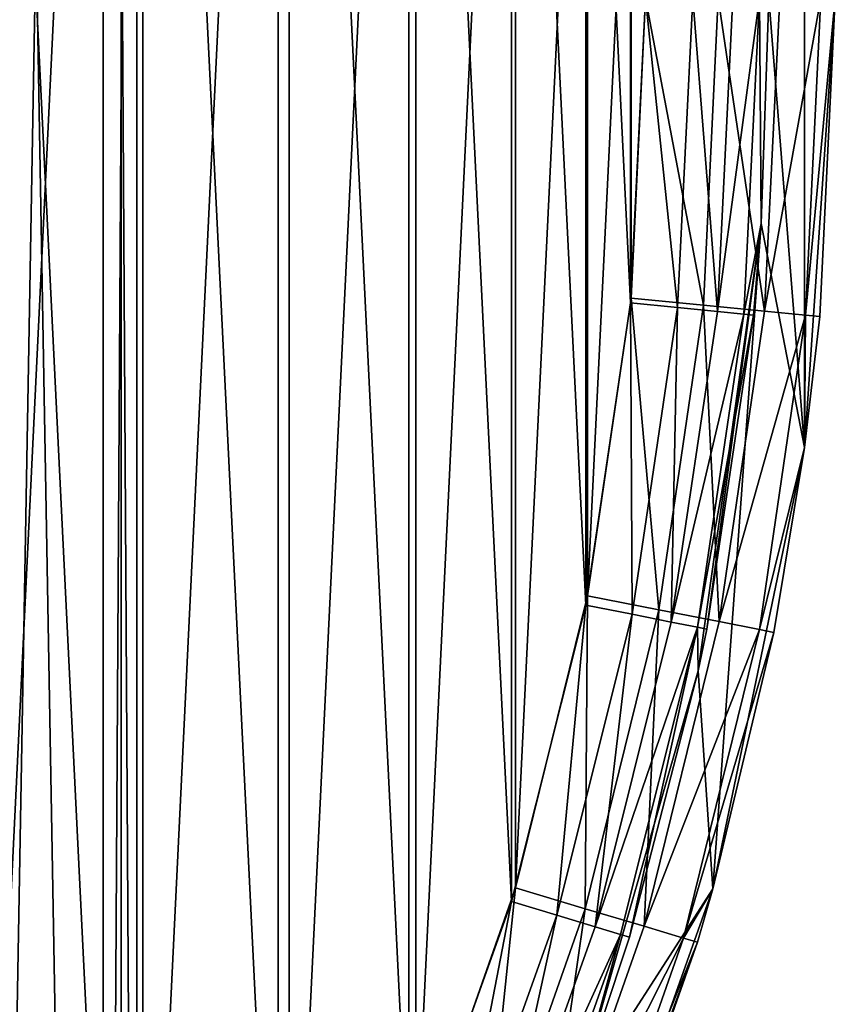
# Model space of a CAD drawing. Extents: x -35 to 35, y -56 to 57.
# Tile 29 of 85: x 26 to 35, y -11 to 0. Entities that reach past the tile are written whole.
import ezdxf

# ---------------------------------------------------------------- set-up
doc = ezdxf.new("R2010")
doc.units = 0
doc.header["$LTSCALE"] = 25.4
doc.layers.get('0').update_dxf_attribs({"color": 13, "linetype": 'CONTINUOUS'})

# ---------------------------------------------------------------- blocks, each defined once
blk = doc.blocks.new('MONO-I-7807_STL')
at = {"color": 250}
mesh = blk.add_polyface(dxfattribs=at)
corners = [(25.842, -29.429, 15.091), (27.082, 40.864, 93.228), (27.082, -32.731, 18.336), (25.842, 44.167, 89.982)]
mesh.append_faces([[corners[k] for k in face] for face in [(0, 1, 2), (1, 0, 3)]], dxfattribs={"vtx0": -1, "color": 250})
mesh = blk.add_polyface(dxfattribs=at)
corners = [(27.082, -32.731, 18.336), (27.5, 37.458, 96.575), (27.5, -36.137, 21.683), (27.082, 40.864, 93.228)]
mesh.append_faces([[corners[k] for k in face] for face in [(0, 1, 2), (1, 0, 3)]], dxfattribs={"vtx0": -1, "color": 250})
mesh = blk.add_polyface(dxfattribs=at)
corners = [(27.5, -36.137, 21.683), (27.082, 34.052, 99.922), (27.082, -39.543, 25.031), (27.5, 37.458, 96.575)]
mesh.append_faces([[corners[k] for k in face] for face in [(0, 1, 2), (1, 0, 3)]], dxfattribs={"vtx0": -1, "color": 250})
mesh = blk.add_polyface(dxfattribs=at)
corners = [(-34.476, -4.739, 135.399), (-34.476, 4.739, 135.399), (-34.8, 0, 135.399), (-33.51, -9.389, 135.399), (-34.1, 0, 135.399), (-33.768, -4.746, 135.399), (-32.779, -9.399, 135.399), (-31.919, -13.864, 135.399), (-31.152, -13.87, 135.399), (-29.734, -18.082, 135.399), (-28.918, -18.07, 135.399), (-26.995, -21.962, 135.399), (-26.122, -21.919, 135.399), (-23.753, -25.433, 135.399), (-22.817, -25.341, 135.399), (-20.068, -28.431, 135.399), (-19.068, -28.27, 135.399), (-16.01, -30.898, 135.399), (-14.948, -30.649, 135.399), (-11.654, -32.791, 135.399), (-10.537, -32.431, 135.399), (-7.08, -34.072, 135.399), (-5.921, -33.582, 135.399), (-2.375, -34.719, 135.399), (-1.19, -34.079, 135.399), (2.375, -34.719, 135.399), (3.564, -33.913, 135.399), (7.08, -34.072, 135.399), (8.25, -33.087, 135.399), (11.654, -32.791, 135.399), (12.774, -31.617, 135.399), (16.01, -30.898, 135.399), (17.05, -29.531, 135.399), (20.068, -28.431, 135.399), (20.994, -26.871, 135.399), (23.753, -25.433, 135.399), (24.529, -23.688, 135.399), (26.995, -21.962, 135.399), (27.587, -20.043, 135.399), (29.734, -18.082, 135.399), (30.109, -16.009, 135.399), (31.919, -13.864, 135.399), (32.044, -11.663, 135.399), (33.51, -9.389, 135.399), (33.355, -7.09, 135.399), (34.017, -2.379, 135.399), (34.476, -4.739, 135.399), (34.1, 0, 135.399), (-33.51, 9.389, 135.399), (-33.768, 4.746, 135.399), (-32.779, 9.399, 135.399), (-31.919, 13.864, 135.399), (-31.152, 13.87, 135.399), (-29.734, 18.082, 135.399), (-28.918, 18.07, 135.399), (-26.995, 21.962, 135.399), (-26.122, 21.919, 135.399), (-23.753, 25.433, 135.399), (-22.817, 25.341, 135.399), (-20.068, 28.431, 135.399), (-19.068, 28.27, 135.399), (-16.01, 30.898, 135.399), (-14.948, 30.649, 135.399), (-11.654, 32.791, 135.399), (-10.537, 32.431, 135.399), (-7.08, 34.072, 135.399), (-5.921, 33.582, 135.399), (-2.375, 34.719, 135.399), (-1.19, 34.079, 135.399), (2.375, 34.719, 135.399), (3.564, 33.913, 135.399), (7.08, 34.072, 135.399), (8.25, 33.087, 135.399), (11.654, 32.791, 135.399), (12.774, 31.617, 135.399), (16.01, 30.898, 135.399), (17.05, 29.531, 135.399), (20.068, 28.431, 135.399), (20.994, 26.871, 135.399), (23.753, 25.433, 135.399), (24.529, 23.688, 135.399), (26.995, 21.962, 135.399), (27.587, 20.043, 135.399), (29.734, 18.082, 135.399), (30.109, 16.009, 135.399), (31.919, 13.864, 135.399), (32.044, 11.663, 135.399), (33.51, 9.389, 135.399), (33.355, 7.09, 135.399), (34.017, 2.379, 135.399), (34.476, 4.739, 135.399), (34.8, 0, 135.399)]
mesh.append_faces([[corners[k] for k in face] for face in [(0, 1, 2), (90, 46, 91)]], dxfattribs={"vtx0": -1, "color": 250})
mesh.append_faces([[corners[k] for k in face] for face in [(4, 3, 5), (5, 3, 6), (6, 7, 8), (8, 9, 10), (10, 11, 12), (12, 13, 14), (14, 15, 16), (16, 17, 18), (18, 19, 20), (20, 21, 22), (22, 23, 24), (24, 25, 26), (26, 27, 28), (28, 29, 30), (30, 31, 32), (32, 33, 34), (34, 35, 36), (36, 37, 38), (38, 39, 40), (40, 41, 42), (42, 43, 44), (44, 43, 45), (45, 46, 47), (48, 50, 51), (51, 52, 53), (53, 54, 55), (55, 56, 57), (57, 58, 59), (59, 60, 61), (61, 62, 63), (63, 64, 65), (65, 66, 67), (67, 68, 69), (69, 70, 71), (71, 72, 73), (73, 74, 75), (75, 76, 77), (77, 78, 79), (79, 80, 81), (81, 82, 83), (83, 84, 85), (85, 86, 87), (87, 89, 90)]], dxfattribs={"vtx0": -1, "vtx1": -1, "color": 250})
mesh.append_faces([[corners[k] for k in face] for face in [(1, 3, 4), (90, 47, 46)]], dxfattribs={"vtx0": -1, "vtx1": -1, "vtx2": -1, "color": 250})
mesh.append_faces([[corners[k] for k in face] for face in [(1, 0, 3), (6, 3, 7), (8, 7, 9), (10, 9, 11), (12, 11, 13), (14, 13, 15), (16, 15, 17), (18, 17, 19), (20, 19, 21), (22, 21, 23), (24, 23, 25), (26, 25, 27), (28, 27, 29), (30, 29, 31), (32, 31, 33), (34, 33, 35), (36, 35, 37), (38, 37, 39), (40, 39, 41), (42, 41, 43), (45, 43, 46), (4, 48, 1), (48, 4, 49), (48, 49, 50), (51, 50, 52), (53, 52, 54), (55, 54, 56), (57, 56, 58), (59, 58, 60), (61, 60, 62), (63, 62, 64), (65, 64, 66), (67, 66, 68), (69, 68, 70), (71, 70, 72), (73, 72, 74), (75, 74, 76), (77, 76, 78), (79, 78, 80), (81, 80, 82), (83, 82, 84), (85, 84, 86), (87, 86, 88), (87, 88, 89), (90, 89, 47)]], dxfattribs={"vtx0": -1, "vtx2": -1, "color": 250})
mesh = blk.add_polyface(dxfattribs=at)
corners = [(27.082, -39.543, 25.031), (25.842, 30.75, 103.167), (25.842, -42.846, 28.276), (27.082, 34.052, 99.922)]
mesh.append_faces([[corners[k] for k in face] for face in [(0, 1, 2), (1, 0, 3)]], dxfattribs={"vtx0": -1, "color": 250})
mesh = blk.add_polyface(dxfattribs=at)
corners = [(-32.642, -3.215, 117.099), (-32.642, 3.215, 117.099), (-32.8, 0, 117.099), (-32.17, -6.399, 117.099), (-32.17, 6.399, 117.099), (-31.388, -9.521, 117.099), (-31.388, 9.521, 117.099), (-30.303, -12.552, 117.099), (-30.303, 12.552, 117.099), (-28.927, -15.462, 117.099), (-28.927, 15.462, 117.099), (-27.272, -18.223, 117.099), (-27.272, 18.223, 117.099), (-25.355, -20.808, 117.099), (-25.355, 20.808, 117.099), (-23.193, -23.193, 117.099), (-23.193, 23.193, 117.099), (-20.808, -25.355, 117.099), (-20.808, 25.355, 117.099), (-18.223, -27.272, 117.099), (-18.223, 27.272, 117.099), (-15.462, -28.927, 117.099), (-15.462, 28.927, 117.099), (-12.552, -30.303, 117.099), (-12.552, 30.303, 117.099), (-9.521, -31.388, 117.099), (-11.25, 19, 117.099), (-10.923, 16.308, 117.099), (-9.961, 13.772, 117.099), (-8.421, 11.54, 117.099), (-6.399, -32.17, 117.099), (-6.391, 9.741, 117.099), (-3.215, -32.642, 117.099), (-3.989, 8.481, 117.099), (-1.356, 7.832, 117.099), (0, -32.8, 117.099), (1.356, 7.832, 117.099), (3.215, -32.642, 117.099), (3.989, 8.481, 117.099), (6.399, -32.17, 117.099), (6.391, 9.741, 117.099), (8.421, 11.54, 117.099), (9.521, -31.388, 117.099), (9.961, 13.772, 117.099), (12.552, -30.303, 117.099), (10.923, 16.308, 117.099), (11.25, 19, 117.099), (-10.923, 21.692, 117.099), (-9.521, 31.388, 117.099), (-9.961, 24.228, 117.099), (-8.421, 26.46, 117.099), (-6.399, 32.17, 117.099), (-6.391, 28.259, 117.099), (-3.215, 32.642, 117.099), (-3.989, 29.519, 117.099), (-1.356, 30.168, 117.099), (0, 32.8, 117.099), (1.356, 30.168, 117.099), (3.215, 32.642, 117.099), (3.989, 29.519, 117.099), (6.399, 32.17, 117.099), (6.391, 28.259, 117.099), (8.421, 26.46, 117.099), (9.521, 31.388, 117.099), (9.961, 24.228, 117.099), (12.552, 30.303, 117.099), (10.923, 21.692, 117.099), (15.462, -28.927, 117.099), (15.462, 28.927, 117.099), (18.223, -27.272, 117.099), (18.223, 27.272, 117.099), (20.808, -25.355, 117.099), (20.808, 25.355, 117.099), (23.193, -23.193, 117.099), (23.193, 23.193, 117.099), (25.355, -20.808, 117.099), (25.355, 20.808, 117.099), (27.272, -18.223, 117.099), (27.272, 18.223, 117.099), (28.927, -15.462, 117.099), (28.927, 15.462, 117.099), (30.303, -12.552, 117.099), (30.303, 12.552, 117.099), (31.388, -9.521, 117.099), (31.388, 9.521, 117.099), (32.17, -6.399, 117.099), (32.17, 6.399, 117.099), (32.642, -3.215, 117.099), (32.642, 3.215, 117.099), (32.8, 0, 117.099)]
mesh.append_faces([[corners[k] for k in face] for face in [(0, 1, 2), (88, 87, 89)]], dxfattribs={"vtx0": -1, "color": 250})
mesh.append_faces([[corners[k] for k in face] for face in [(1, 3, 4), (4, 5, 6), (6, 7, 8), (8, 9, 10), (10, 11, 12), (12, 13, 14), (14, 15, 16), (16, 17, 18), (18, 19, 20), (20, 21, 22), (22, 23, 24), (26, 25, 27), (27, 25, 28), (28, 25, 29), (29, 30, 31), (31, 32, 33), (33, 32, 34), (34, 35, 36), (36, 37, 38), (38, 39, 40), (40, 39, 41), (41, 42, 43), (43, 44, 45), (45, 44, 46), (24, 47, 48), (47, 24, 26), (48, 50, 51), (51, 52, 53), (53, 55, 56), (56, 57, 58), (58, 59, 60), (60, 62, 63), (63, 64, 65), (65, 67, 68), (68, 69, 70), (70, 71, 72), (72, 73, 74), (74, 75, 76), (76, 77, 78), (78, 79, 80), (80, 81, 82), (82, 83, 84), (84, 85, 86), (86, 87, 88)]], dxfattribs={"vtx0": -1, "vtx1": -1, "color": 250})
mesh.append_faces([[corners[k] for k in face] for face in [(24, 25, 26), (65, 46, 44)]], dxfattribs={"vtx0": -1, "vtx1": -1, "vtx2": -1, "color": 250})
mesh.append_faces([[corners[k] for k in face] for face in [(1, 0, 3), (4, 3, 5), (6, 5, 7), (8, 7, 9), (10, 9, 11), (12, 11, 13), (14, 13, 15), (16, 15, 17), (18, 17, 19), (20, 19, 21), (22, 21, 23), (24, 23, 25), (29, 25, 30), (31, 30, 32), (34, 32, 35), (36, 35, 37), (38, 37, 39), (41, 39, 42), (43, 42, 44), (48, 47, 49), (48, 49, 50), (51, 50, 52), (53, 52, 54), (53, 54, 55), (56, 55, 57), (58, 57, 59), (60, 59, 61), (60, 61, 62), (63, 62, 64), (65, 64, 66), (65, 66, 46), (65, 44, 67), (68, 67, 69), (70, 69, 71), (72, 71, 73), (74, 73, 75), (76, 75, 77), (78, 77, 79), (80, 79, 81), (82, 81, 83), (84, 83, 85), (86, 85, 87)]], dxfattribs={"vtx0": -1, "vtx2": -1, "color": 250})
mesh = blk.add_polyface(dxfattribs=at)
corners = [(-32.456, 4.739, 116.399), (-32.762, -1.585, 116.399), (-32.762, 1.585, 116.399), (-32.456, -4.739, 116.399), (-31.847, 7.85, 116.399), (-31.847, -7.85, 116.399), (-30.941, 10.887, 116.399), (-30.941, -10.887, 116.399), (-29.745, 13.822, 116.399), (-29.745, -13.822, 116.399), (-28.273, 16.628, 116.399), (-28.273, -16.628, 116.399), (-26.536, 19.279, 116.399), (-26.536, -19.279, 116.399), (-24.551, 21.75, 116.399), (-24.551, -21.75, 116.399), (-22.337, 24.018, 116.399), (-22.337, -24.018, 116.399), (-19.915, 26.062, 116.399), (-19.915, -26.062, 116.399), (-17.307, 27.863, 116.399), (-17.307, -27.863, 116.399), (-14.537, 29.403, 116.399), (-14.537, -29.403, 116.399), (-11.631, 30.669, 116.399), (-11.631, -30.669, 116.399), (-11.25, 19, 116.399), (-10.923, 21.692, 116.399), (-8.617, 31.648, 116.399), (-9.961, 24.228, 116.399), (-8.421, 26.46, 116.399), (-5.522, 32.332, 116.399), (-6.391, 28.259, 116.399), (-3.989, 29.519, 116.399), (-2.376, 32.714, 116.399), (-1.356, 30.168, 116.399), (0.793, 32.79, 116.399), (1.356, 30.168, 116.399), (3.954, 32.561, 116.399), (3.989, 29.519, 116.399), (7.078, 32.027, 116.399), (6.391, 28.259, 116.399), (8.421, 26.46, 116.399), (10.136, 31.195, 116.399), (9.961, 24.228, 116.399), (10.923, 21.692, 116.399), (13.099, 30.071, 116.399), (11.25, 19, 116.399), (-8.617, -31.648, 116.399), (-10.923, 16.308, 116.399), (-9.961, 13.772, 116.399), (-8.421, 11.54, 116.399), (-5.522, -32.332, 116.399), (-6.391, 9.741, 116.399), (-3.989, 8.481, 116.399), (-2.376, -32.714, 116.399), (-1.356, 7.832, 116.399), (0.793, -32.79, 116.399), (1.356, 7.832, 116.399), (3.954, -32.561, 116.399), (3.989, 8.481, 116.399), (7.078, -32.027, 116.399), (6.391, 9.741, 116.399), (8.421, 11.54, 116.399), (10.136, -31.195, 116.399), (9.961, 13.772, 116.399), (10.923, 16.308, 116.399), (13.099, -30.071, 116.399), (15.94, 28.666, 116.399), (15.94, -28.666, 116.399), (18.633, 26.994, 116.399), (18.633, -26.994, 116.399), (21.151, 25.07, 116.399), (21.151, -25.07, 116.399), (23.472, 22.911, 116.399), (23.472, -22.911, 116.399), (25.573, 20.539, 116.399), (25.573, -20.539, 116.399), (27.436, 17.975, 116.399), (27.436, -17.975, 116.399), (29.043, 15.243, 116.399), (29.043, -15.243, 116.399), (30.379, 12.369, 116.399), (30.379, -12.369, 116.399), (31.43, 9.379, 116.399), (31.43, -9.379, 116.399), (32.189, 6.302, 116.399), (32.189, -6.302, 116.399), (32.647, 3.166, 116.399), (32.647, -3.166, 116.399), (32.8, 0, 116.399)]
mesh.append_faces([[corners[k] for k in face] for face in [(0, 1, 2), (89, 88, 90)]], dxfattribs={"vtx0": -1, "color": 250})
mesh.append_faces([[corners[k] for k in face] for face in [(1, 0, 3), (3, 4, 5), (5, 6, 7), (7, 8, 9), (9, 10, 11), (11, 12, 13), (13, 14, 15), (15, 16, 17), (17, 18, 19), (19, 20, 21), (21, 22, 23), (23, 24, 25), (26, 24, 27), (27, 28, 29), (29, 28, 30), (30, 31, 32), (32, 31, 33), (33, 34, 35), (35, 36, 37), (37, 38, 39), (39, 40, 41), (41, 40, 42), (42, 43, 44), (44, 43, 45), (45, 46, 47), (48, 51, 52), (52, 54, 55), (55, 56, 57), (57, 58, 59), (59, 60, 61), (61, 63, 64), (64, 66, 67), (67, 68, 69), (69, 70, 71), (71, 72, 73), (73, 74, 75), (75, 76, 77), (77, 78, 79), (79, 80, 81), (81, 82, 83), (83, 84, 85), (85, 86, 87), (87, 88, 89)]], dxfattribs={"vtx0": -1, "vtx1": -1, "color": 250})
mesh.append_faces([[corners[k] for k in face] for face in [(25, 24, 26), (67, 47, 46)]], dxfattribs={"vtx0": -1, "vtx1": -1, "vtx2": -1, "color": 250})
mesh.append_faces([[corners[k] for k in face] for face in [(3, 0, 4), (5, 4, 6), (7, 6, 8), (9, 8, 10), (11, 10, 12), (13, 12, 14), (15, 14, 16), (17, 16, 18), (19, 18, 20), (21, 20, 22), (23, 22, 24), (27, 24, 28), (30, 28, 31), (33, 31, 34), (35, 34, 36), (37, 36, 38), (39, 38, 40), (42, 40, 43), (45, 43, 46), (26, 48, 25), (48, 26, 49), (48, 49, 50), (48, 50, 51), (52, 51, 53), (52, 53, 54), (55, 54, 56), (57, 56, 58), (59, 58, 60), (61, 60, 62), (61, 62, 63), (64, 63, 65), (64, 65, 66), (67, 66, 47), (67, 46, 68), (69, 68, 70), (71, 70, 72), (73, 72, 74), (75, 74, 76), (77, 76, 78), (79, 78, 80), (81, 80, 82), (83, 82, 84), (85, 84, 86), (87, 86, 88)]], dxfattribs={"vtx0": -1, "vtx2": -1, "color": 250})
mesh = blk.add_polyface(dxfattribs=at)
corners = [(33.137, -3.264, 117.198), (32.8, 0, 117.099), (32.642, -3.215, 117.099), (33.297, 0, 117.198)]
mesh.append_faces([[corners[k] for k in face] for face in [(0, 1, 2), (1, 0, 3)]], dxfattribs={"vtx0": -1, "color": 250})
mesh = blk.add_polyface(dxfattribs=at)
corners = [(32.8, 0, 116.399), (33.409, -3.24, 116.551), (32.647, -3.166, 116.399), (33.565, 0, 116.551)]
mesh.append_faces([[corners[k] for k in face] for face in [(0, 1, 2), (1, 0, 3)]], dxfattribs={"vtx0": -1, "color": 250})
mesh = blk.add_polyface(dxfattribs=at)
corners = [(33.557, -3.305, 117.48), (33.297, 0, 117.198), (33.137, -3.264, 117.198), (33.719, 0, 117.48)]
mesh.append_faces([[corners[k] for k in face] for face in [(0, 1, 2), (1, 0, 3)]], dxfattribs={"vtx0": -1, "color": 250})
mesh = blk.add_polyface(dxfattribs=at)
corners = [(33.565, 0, 116.551), (34.054, -3.302, 116.985), (33.409, -3.24, 116.551), (34.214, 0, 116.985)]
mesh.append_faces([[corners[k] for k in face] for face in [(0, 1, 2), (1, 0, 3)]], dxfattribs={"vtx0": -1, "color": 250})
mesh = blk.add_polyface(dxfattribs=at)
corners = [(34.001, 0, 117.902), (33.557, -3.305, 117.48), (33.837, -3.333, 117.902), (33.719, 0, 117.48)]
mesh.append_faces([[corners[k] for k in face] for face in [(0, 1, 2), (1, 0, 3)]], dxfattribs={"vtx0": -1, "color": 250})
mesh = blk.add_polyface(dxfattribs=at)
corners = [(34.001, 0, 117.902), (33.837, -3.333, 117.902), (34.017, -2.379, 118.399)]
mesh.append_faces([[corners[k] for k in face] for face in [(0, 1, 2)]], dxfattribs={"color": 250})
mesh = blk.add_polyface(dxfattribs=at)
corners = [(34.001, 0, 117.902), (34.017, -2.379, 118.399), (34.1, 0, 118.399)]
mesh.append_faces([[corners[k] for k in face] for face in [(0, 1, 2)]], dxfattribs={"color": 250})
mesh = blk.add_polyface(dxfattribs=at)
corners = [(34.1, 0, 135.399), (34.017, -2.379, 118.399), (34.017, -2.379, 135.399), (34.1, 0, 118.399)]
mesh.append_faces([[corners[k] for k in face] for face in [(0, 1, 2), (1, 0, 3)]], dxfattribs={"vtx0": -1, "color": 250})
mesh = blk.add_polyface(dxfattribs=at)
corners = [(34.054, -3.302, 116.985), (34.648, 0, 117.634), (34.486, -3.344, 117.634), (34.214, 0, 116.985)]
mesh.append_faces([[corners[k] for k in face] for face in [(0, 1, 2), (1, 0, 3)]], dxfattribs={"vtx0": -1, "color": 250})
mesh = blk.add_polyface(dxfattribs=at)
corners = [(34.486, -3.344, 117.634), (34.8, 0, 118.399), (34.638, -3.359, 118.399), (34.648, 0, 117.634)]
mesh.append_faces([[corners[k] for k in face] for face in [(0, 1, 2), (1, 0, 3)]], dxfattribs={"vtx0": -1, "color": 250})
mesh = blk.add_polyface(dxfattribs=at)
corners = [(34.8, 0, 118.399), (34.8, 0, 135.399), (34.638, -3.359, 118.399)]
mesh.append_faces([[corners[k] for k in face] for face in [(0, 1, 2)]], dxfattribs={"color": 250})
mesh = blk.add_polyface(dxfattribs=at)
corners = [(34.8, 0, 135.399), (34.476, -4.739, 135.399), (34.638, -3.359, 118.399)]
mesh.append_faces([[corners[k] for k in face] for face in [(0, 1, 2)]], dxfattribs={"color": 250})
mesh = blk.add_polyface(dxfattribs=at)
corners = [(34.017, -2.379, 135.399), (33.445, -6.653, 118.399), (33.355, -7.09, 135.399)]
mesh.append_faces([[corners[k] for k in face] for face in [(0, 1, 2)]], dxfattribs={"color": 250})
mesh = blk.add_polyface(dxfattribs=at)
corners = [(34.017, -2.379, 135.399), (33.936, -3.342, 118.399), (33.445, -6.653, 118.399)]
mesh.append_faces([[corners[k] for k in face] for face in [(0, 1, 2)]], dxfattribs={"color": 250})
mesh = blk.add_polyface(dxfattribs=at)
corners = [(34.017, -2.379, 118.399), (33.837, -3.333, 117.902), (33.936, -3.342, 118.399)]
mesh.append_faces([[corners[k] for k in face] for face in [(0, 1, 2)]], dxfattribs={"color": 250})
mesh = blk.add_polyface(dxfattribs=at)
corners = [(34.017, -2.379, 118.399), (33.936, -3.342, 118.399), (34.017, -2.379, 135.399)]
mesh.append_faces([[corners[k] for k in face] for face in [(0, 1, 2)]], dxfattribs={"color": 250})
mesh = blk.add_polyface(dxfattribs=at)
corners = [(32.658, -6.496, 117.198), (32.642, -3.215, 117.099), (32.17, -6.399, 117.099), (33.137, -3.264, 117.198)]
mesh.append_faces([[corners[k] for k in face] for face in [(0, 1, 2), (1, 0, 3)]], dxfattribs={"vtx0": -1, "color": 250})
mesh = blk.add_polyface(dxfattribs=at)
corners = [(32.647, -3.166, 116.399), (32.94, -6.449, 116.551), (32.189, -6.302, 116.399), (33.409, -3.24, 116.551)]
mesh.append_faces([[corners[k] for k in face] for face in [(0, 1, 2), (1, 0, 3)]], dxfattribs={"vtx0": -1, "color": 250})
mesh = blk.add_polyface(dxfattribs=at)
corners = [(33.071, -6.578, 117.48), (33.137, -3.264, 117.198), (32.658, -6.496, 117.198), (33.557, -3.305, 117.48)]
mesh.append_faces([[corners[k] for k in face] for face in [(0, 1, 2), (1, 0, 3)]], dxfattribs={"vtx0": -1, "color": 250})
mesh = blk.add_polyface(dxfattribs=at)
corners = [(33.409, -3.24, 116.551), (33.577, -6.573, 116.985), (32.94, -6.449, 116.551), (34.054, -3.302, 116.985)]
mesh.append_faces([[corners[k] for k in face] for face in [(0, 1, 2), (1, 0, 3)]], dxfattribs={"vtx0": -1, "color": 250})
mesh = blk.add_polyface(dxfattribs=at)
corners = [(33.837, -3.333, 117.902), (33.071, -6.578, 117.48), (33.348, -6.633, 117.902), (33.557, -3.305, 117.48)]
mesh.append_faces([[corners[k] for k in face] for face in [(0, 1, 2), (1, 0, 3)]], dxfattribs={"vtx0": -1, "color": 250})
mesh = blk.add_polyface(dxfattribs=at)
corners = [(33.577, -6.573, 116.985), (34.486, -3.344, 117.634), (34.002, -6.657, 117.634), (34.054, -3.302, 116.985)]
mesh.append_faces([[corners[k] for k in face] for face in [(0, 1, 2), (1, 0, 3)]], dxfattribs={"vtx0": -1, "color": 250})
mesh = blk.add_polyface(dxfattribs=at)
corners = [(33.936, -3.342, 118.399), (33.348, -6.633, 117.902), (33.445, -6.653, 118.399), (33.837, -3.333, 117.902)]
mesh.append_faces([[corners[k] for k in face] for face in [(0, 1, 2), (1, 0, 3)]], dxfattribs={"vtx0": -1, "color": 250})
mesh = blk.add_polyface(dxfattribs=at)
corners = [(34.486, -3.344, 117.634), (34.476, -4.739, 118.399), (34.002, -6.657, 117.634)]
mesh.append_faces([[corners[k] for k in face] for face in [(0, 1, 2)]], dxfattribs={"color": 250})
mesh = blk.add_polyface(dxfattribs=at)
corners = [(34.486, -3.344, 117.634), (34.638, -3.359, 118.399), (34.476, -4.739, 118.399)]
mesh.append_faces([[corners[k] for k in face] for face in [(0, 1, 2)]], dxfattribs={"color": 250})
mesh = blk.add_polyface(dxfattribs=at)
corners = [(34.638, -3.359, 118.399), (34.476, -4.739, 135.399), (34.476, -4.739, 118.399)]
mesh.append_faces([[corners[k] for k in face] for face in [(0, 1, 2)]], dxfattribs={"color": 250})
mesh = blk.add_polyface(dxfattribs=at)
corners = [(34.476, -4.739, 135.399), (33.51, -9.389, 135.399), (34.152, -6.686, 118.399)]
mesh.append_faces([[corners[k] for k in face] for face in [(0, 1, 2)]], dxfattribs={"color": 250})
mesh = blk.add_polyface(dxfattribs=at)
corners = [(34.476, -4.739, 118.399), (34.152, -6.686, 118.399), (34.002, -6.657, 117.634)]
mesh.append_faces([[corners[k] for k in face] for face in [(0, 1, 2)]], dxfattribs={"color": 250})
mesh = blk.add_polyface(dxfattribs=at)
corners = [(34.476, -4.739, 135.399), (34.152, -6.686, 118.399), (34.476, -4.739, 118.399)]
mesh.append_faces([[corners[k] for k in face] for face in [(0, 1, 2)]], dxfattribs={"color": 250})
mesh = blk.add_polyface(dxfattribs=at)
corners = [(32.189, -6.302, 116.399), (32.164, -9.598, 116.551), (31.43, -9.379, 116.399), (32.94, -6.449, 116.551)]
mesh.append_faces([[corners[k] for k in face] for face in [(0, 1, 2), (1, 0, 3)]], dxfattribs={"vtx0": -1, "color": 250})
mesh = blk.add_polyface(dxfattribs=at)
corners = [(31.864, -9.666, 117.198), (32.17, -6.399, 117.099), (31.388, -9.521, 117.099), (32.658, -6.496, 117.198)]
mesh.append_faces([[corners[k] for k in face] for face in [(0, 1, 2), (1, 0, 3)]], dxfattribs={"vtx0": -1, "color": 250})
mesh = blk.add_polyface(dxfattribs=at)
corners = [(32.267, -9.788, 117.48), (32.658, -6.496, 117.198), (31.864, -9.666, 117.198), (33.071, -6.578, 117.48)]
mesh.append_faces([[corners[k] for k in face] for face in [(0, 1, 2), (1, 0, 3)]], dxfattribs={"vtx0": -1, "color": 250})
mesh = blk.add_polyface(dxfattribs=at)
corners = [(32.94, -6.449, 116.551), (32.786, -9.783, 116.985), (32.164, -9.598, 116.551), (33.577, -6.573, 116.985)]
mesh.append_faces([[corners[k] for k in face] for face in [(0, 1, 2), (1, 0, 3)]], dxfattribs={"vtx0": -1, "color": 250})
mesh = blk.add_polyface(dxfattribs=at)
corners = [(33.348, -6.633, 117.902), (32.267, -9.788, 117.48), (32.537, -9.87, 117.902), (33.071, -6.578, 117.48)]
mesh.append_faces([[corners[k] for k in face] for face in [(0, 1, 2), (1, 0, 3)]], dxfattribs={"vtx0": -1, "color": 250})
mesh = blk.add_polyface(dxfattribs=at)
corners = [(33.348, -6.633, 117.902), (32.537, -9.87, 117.902), (32.632, -9.899, 118.399)]
mesh.append_faces([[corners[k] for k in face] for face in [(0, 1, 2)]], dxfattribs={"color": 250})
mesh = blk.add_polyface(dxfattribs=at)
corners = [(33.348, -6.633, 117.902), (32.632, -9.899, 118.399), (33.355, -7.09, 118.399)]
mesh.append_faces([[corners[k] for k in face] for face in [(0, 1, 2)]], dxfattribs={"color": 250})
mesh = blk.add_polyface(dxfattribs=at)
corners = [(32.786, -9.783, 116.985), (34.002, -6.657, 117.634), (33.201, -9.907, 117.634), (33.577, -6.573, 116.985)]
mesh.append_faces([[corners[k] for k in face] for face in [(0, 1, 2), (1, 0, 3)]], dxfattribs={"vtx0": -1, "color": 250})
mesh = blk.add_polyface(dxfattribs=at)
corners = [(33.348, -6.633, 117.902), (33.355, -7.09, 118.399), (33.445, -6.653, 118.399)]
mesh.append_faces([[corners[k] for k in face] for face in [(0, 1, 2)]], dxfattribs={"color": 250})
mesh = blk.add_polyface(dxfattribs=at)
corners = [(34.002, -6.657, 117.634), (34.152, -6.686, 118.399), (33.201, -9.907, 117.634)]
mesh.append_faces([[corners[k] for k in face] for face in [(0, 1, 2)]], dxfattribs={"color": 250})
mesh = blk.add_polyface(dxfattribs=at)
corners = [(34.152, -6.686, 118.399), (33.51, -9.389, 118.399), (33.201, -9.907, 117.634)]
mesh.append_faces([[corners[k] for k in face] for face in [(0, 1, 2)]], dxfattribs={"color": 250})
mesh = blk.add_polyface(dxfattribs=at)
corners = [(33.445, -6.653, 118.399), (33.355, -7.09, 118.399), (33.355, -7.09, 135.399)]
mesh.append_faces([[corners[k] for k in face] for face in [(0, 1, 2)]], dxfattribs={"color": 250})
mesh = blk.add_polyface(dxfattribs=at)
corners = [(34.152, -6.686, 118.399), (33.51, -9.389, 135.399), (33.51, -9.389, 118.399)]
mesh.append_faces([[corners[k] for k in face] for face in [(0, 1, 2)]], dxfattribs={"color": 250})
mesh = blk.add_polyface(dxfattribs=at)
corners = [(33.355, -7.09, 135.399), (32.632, -9.899, 118.399), (32.044, -11.663, 135.399)]
mesh.append_faces([[corners[k] for k in face] for face in [(0, 1, 2)]], dxfattribs={"color": 250})
mesh = blk.add_polyface(dxfattribs=at)
corners = [(33.355, -7.09, 118.399), (32.632, -9.899, 118.399), (33.355, -7.09, 135.399)]
mesh.append_faces([[corners[k] for k in face] for face in [(0, 1, 2)]], dxfattribs={"color": 250})
mesh = blk.add_polyface(dxfattribs=at)
corners = [(31.43, -9.379, 116.399), (31.087, -12.657, 116.551), (30.379, -12.369, 116.399), (32.164, -9.598, 116.551)]
mesh.append_faces([[corners[k] for k in face] for face in [(0, 1, 2), (1, 0, 3)]], dxfattribs={"vtx0": -1, "color": 250})
mesh = blk.add_polyface(dxfattribs=at)
corners = [(33.51, -9.389, 135.399), (31.919, -13.864, 135.399), (33.347, -9.951, 118.399)]
mesh.append_faces([[corners[k] for k in face] for face in [(0, 1, 2)]], dxfattribs={"color": 250})
mesh = blk.add_polyface(dxfattribs=at)
corners = [(33.51, -9.389, 118.399), (33.347, -9.951, 118.399), (33.201, -9.907, 117.634)]
mesh.append_faces([[corners[k] for k in face] for face in [(0, 1, 2)]], dxfattribs={"color": 250})
mesh = blk.add_polyface(dxfattribs=at)
corners = [(33.51, -9.389, 135.399), (33.347, -9.951, 118.399), (33.51, -9.389, 118.399)]
mesh.append_faces([[corners[k] for k in face] for face in [(0, 1, 2)]], dxfattribs={"color": 250})
mesh = blk.add_polyface(dxfattribs=at)
corners = [(30.763, -12.742, 117.198), (31.388, -9.521, 117.099), (30.303, -12.552, 117.099), (31.864, -9.666, 117.198)]
mesh.append_faces([[corners[k] for k in face] for face in [(0, 1, 2), (1, 0, 3)]], dxfattribs={"vtx0": -1, "color": 250})
mesh = blk.add_polyface(dxfattribs=at)
corners = [(32.164, -9.598, 116.551), (31.688, -12.902, 116.985), (31.087, -12.657, 116.551), (32.786, -9.783, 116.985)]
mesh.append_faces([[corners[k] for k in face] for face in [(0, 1, 2), (1, 0, 3)]], dxfattribs={"vtx0": -1, "color": 250})
mesh = blk.add_polyface(dxfattribs=at)
corners = [(31.153, -12.904, 117.48), (31.864, -9.666, 117.198), (30.763, -12.742, 117.198), (32.267, -9.788, 117.48)]
mesh.append_faces([[corners[k] for k in face] for face in [(0, 1, 2), (1, 0, 3)]], dxfattribs={"vtx0": -1, "color": 250})
mesh = blk.add_polyface(dxfattribs=at)
corners = [(32.537, -9.87, 117.902), (31.153, -12.904, 117.48), (31.413, -13.012, 117.902), (32.267, -9.788, 117.48)]
mesh.append_faces([[corners[k] for k in face] for face in [(0, 1, 2), (1, 0, 3)]], dxfattribs={"vtx0": -1, "color": 250})
mesh = blk.add_polyface(dxfattribs=at)
corners = [(31.688, -12.902, 116.985), (33.201, -9.907, 117.634), (32.09, -13.065, 117.634), (32.786, -9.783, 116.985)]
mesh.append_faces([[corners[k] for k in face] for face in [(0, 1, 2), (1, 0, 3)]], dxfattribs={"vtx0": -1, "color": 250})
mesh = blk.add_polyface(dxfattribs=at)
corners = [(32.537, -9.87, 117.902), (31.413, -13.012, 117.902), (32.044, -11.663, 118.399)]
mesh.append_faces([[corners[k] for k in face] for face in [(0, 1, 2)]], dxfattribs={"color": 250})
mesh = blk.add_polyface(dxfattribs=at)
corners = [(33.347, -9.951, 118.399), (31.919, -13.864, 135.399), (32.231, -13.123, 118.399)]
mesh.append_faces([[corners[k] for k in face] for face in [(0, 1, 2)]], dxfattribs={"color": 250})
mesh = blk.add_polyface(dxfattribs=at)
corners = [(32.537, -9.87, 117.902), (32.044, -11.663, 118.399), (32.632, -9.899, 118.399)]
mesh.append_faces([[corners[k] for k in face] for face in [(0, 1, 2)]], dxfattribs={"color": 250})
mesh = blk.add_polyface(dxfattribs=at)
corners = [(32.632, -9.899, 118.399), (32.044, -11.663, 118.399), (32.044, -11.663, 135.399)]
mesh.append_faces([[corners[k] for k in face] for face in [(0, 1, 2)]], dxfattribs={"color": 250})
mesh = blk.add_polyface(dxfattribs=at)
corners = [(32.09, -13.065, 117.634), (33.347, -9.951, 118.399), (32.231, -13.123, 118.399), (33.201, -9.907, 117.634)]
mesh.append_faces([[corners[k] for k in face] for face in [(0, 1, 2), (1, 0, 3)]], dxfattribs={"vtx0": -1, "color": 250})

msp = doc.modelspace()

# ---------------------------------------------------------------- block references
at = {"color": 0}
msp.add_blockref('MONO-I-7807_STL', (0, 0), dxfattribs=at)

doc.saveas('drawing.dxf')
